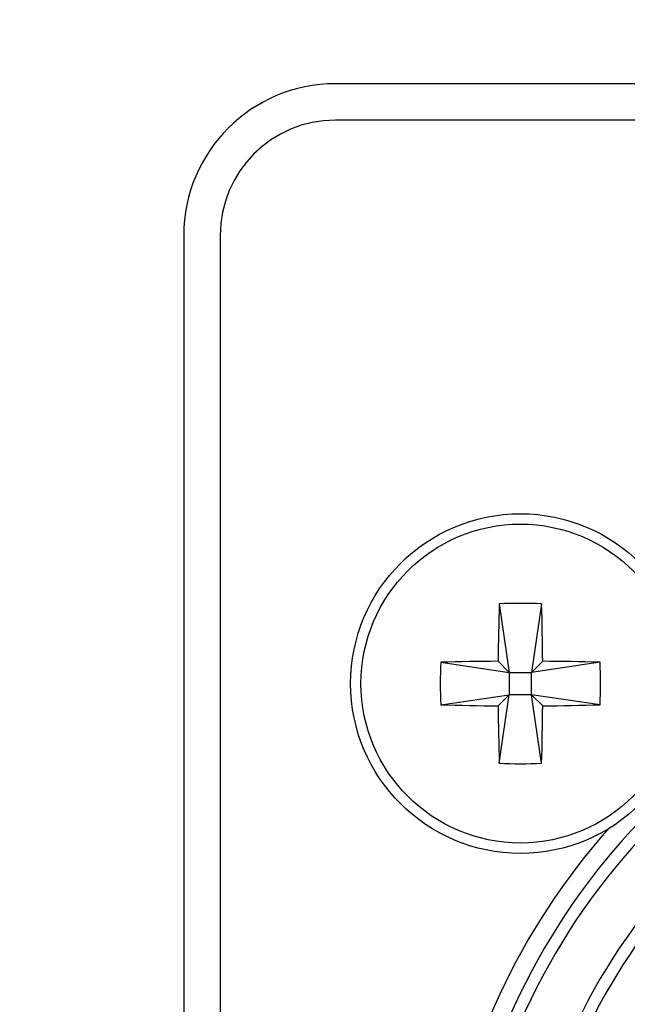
# Model space of a CAD drawing. Header units: millimetres. Extents: x 0 to 844, y -2 to 552.
# Tile 23 of 65: x 650.42 to 655.43, y 176.02 to 184.14. Entities that reach past the tile are written whole.
import ezdxf

# ---------------------------------------------------------------- set-up
doc = ezdxf.new("R2010")
doc.units = ezdxf.units.MM
doc.dimstyles.new('SLDDIMSTYLE2', dxfattribs={"dimtxt": 0.18, "dimasz": 3.175, "dimexe": 0, "dimexo": 0.0625, "dimgap": 0, "dimtad": 0, "dimtih": 1, "dimtoh": 1, "dimdec": 0, "dimrnd": 1e-09, "dimzin": 0, "dimdsep": 46, "dimtxsty": 'Standard', "dimsah": 1, "dimcen": 0.09, "dimadec": 0, "dimazin": 0, "dimtfac": 3.175, "dimtdec": 0, "dimtofl": 0, "dimtmove": 0, "dimatfit": 3, "dimfxl": 1, "dimfrac": 2, "dimtolj": 1, "dimtzin": 0, "dimarcsym": 0})

msp = doc.modelspace()

# ---------------------------------------------------------------- linework, layer by layer
at = {"color": 7, "linetype": 'Continuous', "lineweight": 25}
for p, q in [((778.9041, 183.6083), (653.0218, 183.6083)), ((778.9041, 183.3083), (653.0218, 183.3083)), ((651.7718, 182.3583), (651.7718, 164.8515)), ((652.0718, 182.3583), (652.0718, 164.8515)), ((654.3728, 179.3198), (654.4554, 178.7551)), ((654.723, 179.3198), (654.6404, 178.7551)), ((653.8907, 178.8376), (654.4554, 178.7551)), ((654.4554, 178.7551), (654.3643, 178.8461)), ((654.7315, 178.8461), (654.6404, 178.7551)), ((655.2051, 178.8376), (654.6404, 178.7551)), ((654.4554, 178.7551), (654.6404, 178.7551)), ((654.4554, 178.7551), (654.4554, 178.5701)), ((654.6404, 178.5701), (654.6404, 178.7551)), ((653.8907, 178.4875), (654.4554, 178.5701)), ((654.3643, 178.479), (654.4554, 178.5701)), ((654.3728, 178.0053), (654.4554, 178.5701)), ((654.6404, 178.5701), (654.4554, 178.5701)), ((654.723, 178.0053), (654.6404, 178.5701)), ((654.6404, 178.5701), (654.7315, 178.479)), ((655.2051, 178.4875), (654.6404, 178.5701))]:
    msp.add_line(p, q, dxfattribs=at)
for radius in [1.4, 1.3147]:
    msp.add_circle((654.5479, 178.6626), radius, dxfattribs=at)
for centre, radius, start, end in [((653.0218, 182.3583), 1.25, 90, 180), ((653.0218, 182.3583), 0.95, 90, 180), ((677.2022, 178.6737), 22.8385, 178.37887, 179.56733), ((654.5479, 175.3123), 4.0113, 87.49831, 92.50169), ((631.8821, 178.6735), 22.85, 0.43297, 1.62083), ((657.8981, 178.6626), 4.0113, 177.4983, 182.5017), ((654.5368, 156.0134), 22.8334, 90.43265, 91.62138), ((654.5591, 156.0134), 22.8334, 88.37862, 89.56735), ((651.1977, 178.6626), 4.0113, 357.4983, 2.5017), ((654.5369, 201.3175), 22.8392, 268.37878, 269.5672), ((677.2022, 178.6514), 22.8385, 180.43267, 181.62113), ((631.8821, 178.6516), 22.85, 358.37917, 359.56703), ((654.559, 201.3175), 22.8392, 270.4328, 271.62122), ((659.4979, 173.7126), 5.5, 123.20951, 56.79049), ((659.4979, 173.7126), 5.4, 123.20951, 56.79049), ((654.5479, 182.0137), 4.0122, 267.49885, 272.50115), ((659.4979, 173.7126), 4.975, 123.05649, 56.94351), ((659.4979, 173.7126), 4.875, 123.05649, 56.94351), ((659.4979, 173.7126), 5.65, 138.36685, 270)]:
    msp.add_arc(centre, radius, start, end, dxfattribs=at)

# ---------------------------------------------------------------- leaders
at = {"color": 1, "linetype": 'Continuous', "lineweight": 0}
msp.add_leader([(644.9504, 181.3645), (666.1331, 217.0008), (669.3081, 217.0008)], dimstyle='SLDDIMSTYLE2', dxfattribs=at)

doc.saveas('drawing.dxf')
